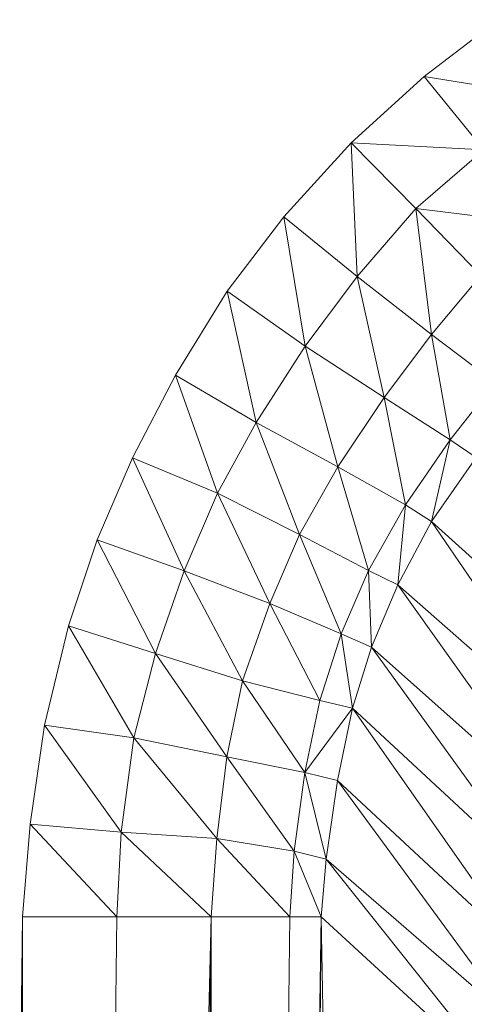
# Model space of a CAD drawing. Header units: metres. Extents: x 391.1 to 430.4, y 12.7 to 29.8.
# Tile 162 of 208: x 409.5217 to 409.5407, y 14.8713 to 14.9135. Entities that reach past the tile are written whole.
import ezdxf

# ---------------------------------------------------------------- set-up
doc = ezdxf.new("R2010")
doc.units = ezdxf.units.M
doc.layers.add('A-DETL-____-MBND', color=7, linetype='Continuous', lineweight=18)

# ---------------------------------------------------------------- blocks, each defined once
blk = doc.blocks.new('Family - Plats de dutxa PS-1-153666-02_SAN_P0')
at = {"layer": 'A-DETL-____-MBND', "color": 253, "true_color": 0xaaaaaa}
for p, q in [((0.085589, 0.730688), (0.088762, 0.733117)), ((0.085589, 0.730688), (0.088762, 0.733117)), ((0.082461, 0.727847), (0.085589, 0.730688)), ((0.082461, 0.727847), (0.085589, 0.730688)), ((0.085589, 0.730688), (0.088143, 0.72754)), ((0.09112, 0.729771), (0.085589, 0.730688)), ((0.088143, 0.72754), (0.085589, 0.730688)), ((0.085589, 0.730688), (0.09112, 0.729771)), ((0.07957, 0.724669), (0.082461, 0.727847)), ((0.07957, 0.724669), (0.082461, 0.727847)), ((0.088143, 0.72754), (0.082461, 0.727847)), ((0.085222, 0.725036), (0.082461, 0.727847)), ((0.082461, 0.727847), (0.088143, 0.72754)), ((0.082461, 0.727847), (0.085222, 0.725036)), ((0.082461, 0.727847), (0.082717, 0.722115)), ((0.082717, 0.722115), (0.082461, 0.727847)), ((0.088143, 0.72754), (0.085222, 0.725036)), ((0.085222, 0.725036), (0.088143, 0.72754)), ((0.082717, 0.722115), (0.085222, 0.725036)), ((0.085222, 0.725036), (0.082717, 0.722115)), ((0.085222, 0.725036), (0.088009, 0.722169)), ((0.085222, 0.725036), (0.085896, 0.719643)), ((0.085896, 0.719643), (0.085222, 0.725036)), ((0.090615, 0.724362), (0.085222, 0.725036)), ((0.088009, 0.722169), (0.085222, 0.725036)), ((0.085222, 0.725036), (0.090615, 0.724362)), ((0.077141, 0.721496), (0.07957, 0.724669)), ((0.077141, 0.721496), (0.07957, 0.724669)), ((0.082717, 0.722115), (0.07957, 0.724669)), ((0.07957, 0.724669), (0.082717, 0.722115)), ((0.07957, 0.724669), (0.080487, 0.719138)), ((0.080487, 0.719138), (0.07957, 0.724669)), ((0.080487, 0.719138), (0.082717, 0.722115)), ((0.082717, 0.722115), (0.080487, 0.719138)), ((0.082717, 0.722115), (0.085896, 0.719643)), ((0.082717, 0.722115), (0.083873, 0.716946)), ((0.083873, 0.716946), (0.082717, 0.722115)), ((0.085896, 0.719643), (0.082717, 0.722115)), ((0.088009, 0.722169), (0.085896, 0.719643)), ((0.085896, 0.719643), (0.088009, 0.722169)), ((0.074923, 0.717896), (0.077141, 0.721496)), ((0.074923, 0.717896), (0.077141, 0.721496)), ((0.077141, 0.721496), (0.080487, 0.719138)), ((0.077141, 0.721496), (0.07838, 0.715871)), ((0.07838, 0.715871), (0.077141, 0.721496)), ((0.080487, 0.719138), (0.077141, 0.721496)), ((0.085896, 0.719643), (0.083873, 0.716946)), ((0.083873, 0.716946), (0.085896, 0.719643)), ((0.085896, 0.719643), (0.088619, 0.717569)), ((0.085896, 0.719643), (0.086705, 0.715131)), ((0.086705, 0.715131), (0.085896, 0.719643)), ((0.088619, 0.717569), (0.085896, 0.719643)), ((0.080487, 0.719138), (0.07838, 0.715871)), ((0.07838, 0.715871), (0.080487, 0.719138)), ((0.083873, 0.716946), (0.080487, 0.719138)), ((0.080487, 0.719138), (0.083873, 0.716946)), ((0.080487, 0.719138), (0.081883, 0.713964)), ((0.081883, 0.713964), (0.080487, 0.719138)), ((0.073086, 0.714362), (0.074923, 0.717896)), ((0.073086, 0.714362), (0.074923, 0.717896)), ((0.074923, 0.717896), (0.07838, 0.715871)), ((0.074923, 0.717896), (0.076727, 0.712842)), ((0.076727, 0.712842), (0.074923, 0.717896)), ((0.07838, 0.715871), (0.074923, 0.717896)), ((0.088619, 0.717569), (0.086705, 0.715131)), ((0.086705, 0.715131), (0.088619, 0.717569)), ((0.081883, 0.713964), (0.083873, 0.716946)), ((0.083873, 0.716946), (0.081883, 0.713964)), ((0.083873, 0.716946), (0.086705, 0.715131)), ((0.083873, 0.716946), (0.084782, 0.712339)), ((0.084782, 0.712339), (0.083873, 0.716946)), ((0.086705, 0.715131), (0.083873, 0.716946)), ((0.07838, 0.715871), (0.076727, 0.712842)), ((0.076727, 0.712842), (0.07838, 0.715871)), ((0.081883, 0.713964), (0.07838, 0.715871)), ((0.07838, 0.715871), (0.081883, 0.713964)), ((0.07838, 0.715871), (0.080239, 0.711074)), ((0.080239, 0.711074), (0.07838, 0.715871)), ((0.086705, 0.715131), (0.084782, 0.712339)), ((0.084782, 0.712339), (0.086705, 0.715131)), ((0.086705, 0.715131), (0.085903, 0.711623)), ((0.085903, 0.711623), (0.086705, 0.715131)), ((0.086705, 0.715131), (0.087807, 0.714376)), ((0.087807, 0.714376), (0.086705, 0.715131)), ((0.071574, 0.710849), (0.073086, 0.714362)), ((0.071574, 0.710849), (0.073086, 0.714362)), ((0.076727, 0.712842), (0.073086, 0.714362)), ((0.073086, 0.714362), (0.076727, 0.712842)), ((0.073086, 0.714362), (0.0753, 0.709511)), ((0.0753, 0.709511), (0.073086, 0.714362)), ((0.087807, 0.714376), (0.085903, 0.711623)), ((0.085903, 0.711623), (0.087807, 0.714376)), ((0.080239, 0.711074), (0.081883, 0.713964)), ((0.081883, 0.713964), (0.080239, 0.711074)), ((0.084782, 0.712339), (0.081883, 0.713964)), ((0.081883, 0.713964), (0.084782, 0.712339)), ((0.081883, 0.713964), (0.083199, 0.70953)), ((0.083199, 0.70953), (0.081883, 0.713964)), ((0.0753, 0.709511), (0.076727, 0.712842)), ((0.076727, 0.712842), (0.0753, 0.709511)), ((0.080239, 0.711074), (0.076727, 0.712842)), ((0.076727, 0.712842), (0.080239, 0.711074)), ((0.076727, 0.712842), (0.078968, 0.708117)), ((0.078968, 0.708117), (0.076727, 0.712842)), ((0.083199, 0.70953), (0.084782, 0.712339)), ((0.084782, 0.712339), (0.083199, 0.70953)), ((0.084782, 0.712339), (0.084454, 0.708914)), ((0.084454, 0.708914), (0.084782, 0.712339)), ((0.084782, 0.712339), (0.085903, 0.711623)), ((0.085903, 0.711623), (0.084782, 0.712339)), ((0.085903, 0.711623), (0.084454, 0.708914)), ((0.084454, 0.708914), (0.085903, 0.711623)), ((0.085903, 0.711623), (0.09412, 0.704179)), ((0.085903, 0.711623), (0.092731, 0.701625)), ((0.092731, 0.701625), (0.085903, 0.711623)), ((0.09412, 0.704179), (0.085903, 0.711623)), ((0.078968, 0.708117), (0.080239, 0.711074)), ((0.080239, 0.711074), (0.078968, 0.708117)), ((0.080239, 0.711074), (0.083199, 0.70953)), ((0.080239, 0.711074), (0.082035, 0.706826)), ((0.082035, 0.706826), (0.080239, 0.711074)), ((0.083199, 0.70953), (0.080239, 0.711074)), ((0.070343, 0.707155), (0.071574, 0.710849)), ((0.070343, 0.707155), (0.071574, 0.710849)), ((0.071574, 0.710849), (0.0753, 0.709511)), ((0.071574, 0.710849), (0.074078, 0.705976)), ((0.074078, 0.705976), (0.071574, 0.710849)), ((0.0753, 0.709511), (0.071574, 0.710849)), ((0.074078, 0.705976), (0.0753, 0.709511)), ((0.0753, 0.709511), (0.074078, 0.705976)), ((0.0753, 0.709511), (0.078968, 0.708117)), ((0.0753, 0.709511), (0.077806, 0.704811)), ((0.077806, 0.704811), (0.0753, 0.709511)), ((0.078968, 0.708117), (0.0753, 0.709511)), ((0.083199, 0.70953), (0.082035, 0.706826)), ((0.082035, 0.706826), (0.083199, 0.70953)), ((0.084454, 0.708914), (0.083199, 0.70953)), ((0.083199, 0.70953), (0.084454, 0.708914)), ((0.083199, 0.70953), (0.083325, 0.706248)), ((0.083325, 0.706248), (0.083199, 0.70953)), ((0.084454, 0.708914), (0.083325, 0.706248)), ((0.083325, 0.706248), (0.084454, 0.708914)), ((0.084454, 0.708914), (0.092731, 0.701625)), ((0.084454, 0.708914), (0.091568, 0.69892)), ((0.091568, 0.69892), (0.084454, 0.708914)), ((0.092731, 0.701625), (0.084454, 0.708914)), ((0.077806, 0.704811), (0.078968, 0.708117)), ((0.078968, 0.708117), (0.077806, 0.704811)), ((0.078968, 0.708117), (0.082035, 0.706826)), ((0.078968, 0.708117), (0.081118, 0.70397)), ((0.081118, 0.70397), (0.078968, 0.708117)), ((0.082035, 0.706826), (0.078968, 0.708117)), ((0.069318, 0.702914), (0.070343, 0.707155)), ((0.069318, 0.702914), (0.070343, 0.707155)), ((0.070343, 0.707155), (0.074078, 0.705976)), ((0.070343, 0.707155), (0.073146, 0.702366)), ((0.073146, 0.702366), (0.070343, 0.707155)), ((0.074078, 0.705976), (0.070343, 0.707155)), ((0.082035, 0.706826), (0.081118, 0.70397)), ((0.081118, 0.70397), (0.082035, 0.706826)), ((0.082035, 0.706826), (0.083325, 0.706248)), ((0.082035, 0.706826), (0.08251, 0.70363)), ((0.08251, 0.70363), (0.082035, 0.706826)), ((0.083325, 0.706248), (0.082035, 0.706826)), ((0.083325, 0.706248), (0.08251, 0.70363)), ((0.08251, 0.70363), (0.083325, 0.706248)), ((0.083325, 0.706248), (0.091568, 0.69892)), ((0.083325, 0.706248), (0.090705, 0.696028)), ((0.090705, 0.696028), (0.083325, 0.706248)), ((0.091568, 0.69892), (0.083325, 0.706248)), ((0.074078, 0.705976), (0.073146, 0.702366)), ((0.073146, 0.702366), (0.074078, 0.705976)), ((0.077806, 0.704811), (0.074078, 0.705976)), ((0.074078, 0.705976), (0.077806, 0.704811)), ((0.074078, 0.705976), (0.077134, 0.701557)), ((0.077134, 0.701557), (0.074078, 0.705976)), ((0.077134, 0.701557), (0.077806, 0.704811)), ((0.077806, 0.704811), (0.077134, 0.701557)), ((0.077806, 0.704811), (0.081118, 0.70397)), ((0.077806, 0.704811), (0.080472, 0.700877)), ((0.080472, 0.700877), (0.077806, 0.704811)), ((0.081118, 0.70397), (0.077806, 0.704811)), ((0.081118, 0.70397), (0.080472, 0.700877)), ((0.080472, 0.700877), (0.081118, 0.70397)), ((0.08251, 0.70363), (0.081118, 0.70397)), ((0.08251, 0.70363), (0.081118, 0.70397)), ((0.08251, 0.70363), (0.080472, 0.700877)), ((0.080472, 0.700877), (0.08251, 0.70363)), ((0.08251, 0.70363), (0.081865, 0.700537)), ((0.081865, 0.700537), (0.08251, 0.70363)), ((0.08251, 0.70363), (0.090705, 0.696028)), ((0.08251, 0.70363), (0.089954, 0.693022)), ((0.089954, 0.693022), (0.08251, 0.70363)), ((0.090705, 0.696028), (0.08251, 0.70363)), ((0.068703, 0.698672), (0.069318, 0.702914)), ((0.068703, 0.698672), (0.069318, 0.702914)), ((0.069318, 0.702914), (0.073146, 0.702366)), ((0.069318, 0.702914), (0.072599, 0.69833)), ((0.072599, 0.69833), (0.069318, 0.702914)), ((0.073146, 0.702366), (0.069318, 0.702914)), ((0.072599, 0.69833), (0.073146, 0.702366)), ((0.073146, 0.702366), (0.072599, 0.69833)), ((0.073146, 0.702366), (0.077134, 0.701557)), ((0.073146, 0.702366), (0.076699, 0.698056)), ((0.076699, 0.698056), (0.073146, 0.702366)), ((0.077134, 0.701557), (0.073146, 0.702366)), ((0.077134, 0.701557), (0.076699, 0.698056)), ((0.076699, 0.698056), (0.077134, 0.701557)), ((0.077134, 0.701557), (0.080472, 0.700877)), ((0.077134, 0.701557), (0.080021, 0.697511)), ((0.080021, 0.697511), (0.077134, 0.701557)), ((0.080472, 0.700877), (0.077134, 0.701557)), ((0.080021, 0.697511), (0.080472, 0.700877)), ((0.080472, 0.700877), (0.080021, 0.697511)), ((0.080472, 0.700877), (0.081865, 0.700537)), ((0.080472, 0.700877), (0.081379, 0.697171)), ((0.081379, 0.697171), (0.080472, 0.700877)), ((0.080472, 0.700877), (0.081865, 0.700537)), ((0.081865, 0.700537), (0.081379, 0.697171)), ((0.081379, 0.697171), (0.081865, 0.700537)), ((0.081865, 0.700537), (0.089954, 0.693022)), ((0.081865, 0.700537), (0.089504, 0.69013)), ((0.089504, 0.69013), (0.081865, 0.700537)), ((0.089954, 0.693022), (0.081865, 0.700537)), ((0.068368, 0.694699), (0.068703, 0.698672)), ((0.068368, 0.694699), (0.068703, 0.698672)), ((0.072599, 0.69833), (0.068703, 0.698672)), ((0.068703, 0.698672), (0.072599, 0.69833)), ((0.068703, 0.698672), (0.072413, 0.694699)), ((0.072413, 0.694699), (0.068703, 0.698672)), ((0.072599, 0.69833), (0.072413, 0.694699)), ((0.072413, 0.694699), (0.072599, 0.69833)), ((0.076699, 0.698056), (0.072599, 0.69833)), ((0.072599, 0.69833), (0.076699, 0.698056)), ((0.072599, 0.69833), (0.076458, 0.694699)), ((0.076458, 0.694699), (0.072599, 0.69833)), ((0.076458, 0.694699), (0.076699, 0.698056)), ((0.076699, 0.698056), (0.076458, 0.694699)), ((0.080021, 0.697511), (0.076699, 0.698056)), ((0.076699, 0.698056), (0.080021, 0.697511)), ((0.076699, 0.698056), (0.079828, 0.694699)), ((0.079828, 0.694699), (0.076699, 0.698056)), ((0.080021, 0.697511), (0.079828, 0.694699)), ((0.079828, 0.694699), (0.080021, 0.697511)), ((0.081379, 0.697171), (0.080021, 0.697511)), ((0.080021, 0.697511), (0.081379, 0.697171)), ((0.080021, 0.697511), (0.081177, 0.694699)), ((0.081177, 0.694699), (0.080021, 0.697511)), ((0.081379, 0.697171), (0.081177, 0.694699)), ((0.081177, 0.694699), (0.081379, 0.697171)), ((0.081379, 0.697171), (0.089504, 0.69013)), ((0.081379, 0.697171), (0.089267, 0.687283)), ((0.089267, 0.687283), (0.081379, 0.697171)), ((0.089504, 0.69013), (0.081379, 0.697171)), ((0.064997, 0.400261), (0.068368, 0.694699)), ((0.064997, 0.400261), (0.068368, 0.694699)), ((0.068368, 0.694699), (0.072413, 0.694699)), ((0.068368, 0.694699), (0.069042, 0.400261)), ((0.069042, 0.400261), (0.068368, 0.694699)), ((0.072413, 0.694699), (0.068368, 0.694699)), ((0.072413, 0.694699), (0.069042, 0.400261)), ((0.069042, 0.400261), (0.076458, 0.694699)), ((0.076458, 0.694699), (0.069042, 0.400261)), ((0.069042, 0.400261), (0.072413, 0.694699)), ((0.076458, 0.694699), (0.072413, 0.694699)), ((0.076458, 0.694699), (0.072413, 0.694699)), ((0.076458, 0.694699), (0.073087, 0.400261)), ((0.073087, 0.400261), (0.076458, 0.694699)), ((0.076458, 0.694699), (0.079828, 0.694699)), ((0.076458, 0.694699), (0.076458, 0.400261)), ((0.079828, 0.694699), (0.076458, 0.400261)), ((0.076458, 0.400261), (0.076458, 0.694699)), ((0.076458, 0.400261), (0.081177, 0.694699)), ((0.081177, 0.694699), (0.076458, 0.400261)), ((0.076458, 0.400261), (0.079828, 0.694699)), ((0.079828, 0.694699), (0.076458, 0.694699)), ((0.081177, 0.694699), (0.077806, 0.400261)), ((0.077806, 0.400261), (0.081177, 0.694699)), ((0.081177, 0.694699), (0.079828, 0.694699)), ((0.081177, 0.694699), (0.079828, 0.694699)), ((0.089267, 0.687283), (0.081177, 0.694699)), ((0.081177, 0.694699), (0.089267, 0.687283)), ((0.081177, 0.694699), (0.085896, 0.400261)), ((0.085896, 0.400261), (0.081177, 0.694699))]:
    blk.add_line(p, q, dxfattribs=at)
blk = doc.blocks.new('LONDR55-XX_ZZ-ARQ-CAA-M3D-Londres55_ifc-1-02_SAN_P0')
at = {"layer": 'A-DETL-____-MBND', "color": 253, "lineweight": 18, "true_color": 0xaaaaaa}
blk.add_blockref('Family - Plats de dutxa PS-1-153666-02_SAN_P0', (409.453442, 14.180351), dxfattribs=at)

msp = doc.modelspace()

# ---------------------------------------------------------------- block references
at = {"lineweight": 5}
msp.add_blockref('LONDR55-XX_ZZ-ARQ-CAA-M3D-Londres55_ifc-1-02_SAN_P0', (0, 0), dxfattribs=at)

doc.saveas('drawing.dxf')
